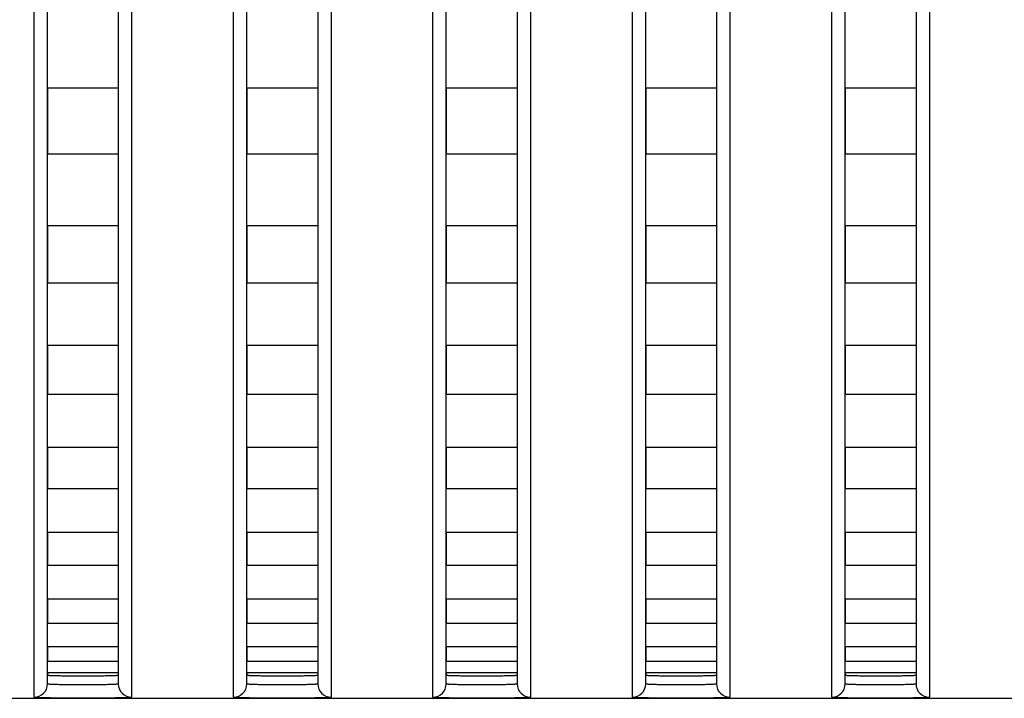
# Model space of a CAD drawing. Header units: millimetres. Extents: x -6054 to 364, y -1866 to 3094.
# Tile 235 of 256: x -4432 to -4410, y 1484 to 1499. Entities that reach past the tile are written whole.
import ezdxf

# ---------------------------------------------------------------- set-up
doc = ezdxf.new("R2010")
doc.units = ezdxf.units.MM
doc.header["$LTSCALE"] = 65.395
doc.layers.get('0').update_dxf_attribs({"linetype": 'CONTINUOUS'})

msp = doc.modelspace()

# ---------------------------------------------------------------- linework, layer by layer
at = {"linetype": 'Continuous'}
for p, q in [((-4431.723, 1484.478), (-4431.723, 1514.359)), ((-4430.123, 1514.359), (-4430.123, 1484.478)), ((-4427.223, 1484.478), (-4427.223, 1514.359)), ((-4425.623, 1514.359), (-4425.623, 1484.478)), ((-4422.723, 1484.478), (-4422.723, 1514.359)), ((-4421.123, 1514.359), (-4421.123, 1484.478)), ((-4418.223, 1484.478), (-4418.223, 1514.359)), ((-4416.623, 1514.359), (-4416.623, 1484.478)), ((-4413.723, 1484.478), (-4413.723, 1514.359)), ((-4412.123, 1514.359), (-4412.123, 1484.478)), ((-4432.023, 1484.178), (-4432.023, 1513.867)), ((-4429.823, 1513.867), (-4429.823, 1484.178)), ((-4427.523, 1484.178), (-4427.523, 1513.867)), ((-4425.323, 1513.867), (-4425.323, 1484.178)), ((-4423.023, 1484.178), (-4423.023, 1513.867)), ((-4420.823, 1513.867), (-4420.823, 1484.178)), ((-4418.523, 1484.178), (-4418.523, 1513.867)), ((-4416.323, 1513.867), (-4416.323, 1484.178)), ((-4414.023, 1484.178), (-4414.023, 1513.867)), ((-4411.823, 1513.867), (-4411.823, 1484.178)), ((-4431.723, 1497.91), (-4431.723, 1496.425)), ((-4431.723, 1497.91), (-4431.723, 1496.425)), ((-4430.123, 1497.91), (-4431.723, 1497.91)), ((-4430.123, 1497.91), (-4431.723, 1497.91)), ((-4430.123, 1497.91), (-4430.123, 1496.425)), ((-4430.123, 1497.91), (-4430.123, 1496.425)), ((-4427.223, 1497.91), (-4427.223, 1496.425)), ((-4427.223, 1497.91), (-4427.223, 1496.425)), ((-4425.623, 1497.91), (-4427.223, 1497.91)), ((-4425.623, 1497.91), (-4427.223, 1497.91)), ((-4425.623, 1497.91), (-4425.623, 1496.425)), ((-4425.623, 1497.91), (-4425.623, 1496.425)), ((-4422.723, 1497.91), (-4422.723, 1496.425)), ((-4422.723, 1497.91), (-4422.723, 1496.425)), ((-4421.123, 1497.91), (-4422.723, 1497.91)), ((-4421.123, 1497.91), (-4422.723, 1497.91)), ((-4421.123, 1497.91), (-4421.123, 1496.425)), ((-4421.123, 1497.91), (-4421.123, 1496.425)), ((-4418.223, 1497.91), (-4418.223, 1496.425)), ((-4418.223, 1497.91), (-4418.223, 1496.425)), ((-4416.623, 1497.91), (-4418.223, 1497.91)), ((-4416.623, 1497.91), (-4418.223, 1497.91)), ((-4416.623, 1497.91), (-4416.623, 1496.425)), ((-4416.623, 1497.91), (-4416.623, 1496.425)), ((-4413.723, 1497.91), (-4413.723, 1496.425)), ((-4413.723, 1497.91), (-4413.723, 1496.425)), ((-4412.123, 1497.91), (-4413.723, 1497.91)), ((-4412.123, 1497.91), (-4413.723, 1497.91)), ((-4412.123, 1497.91), (-4412.123, 1496.425)), ((-4412.123, 1497.91), (-4412.123, 1496.425)), ((-4430.123, 1496.425), (-4431.723, 1496.425)), ((-4430.123, 1496.425), (-4431.723, 1496.425)), ((-4425.623, 1496.425), (-4427.223, 1496.425)), ((-4425.623, 1496.425), (-4427.223, 1496.425)), ((-4421.123, 1496.425), (-4422.723, 1496.425)), ((-4421.123, 1496.425), (-4422.723, 1496.425)), ((-4416.623, 1496.425), (-4418.223, 1496.425)), ((-4416.623, 1496.425), (-4418.223, 1496.425)), ((-4412.123, 1496.425), (-4413.723, 1496.425)), ((-4412.123, 1496.425), (-4413.723, 1496.425)), ((-4431.723, 1494.806), (-4431.723, 1493.513)), ((-4431.723, 1494.806), (-4431.723, 1493.513)), ((-4430.123, 1494.806), (-4431.723, 1494.806)), ((-4430.123, 1494.806), (-4431.723, 1494.806)), ((-4430.123, 1494.806), (-4430.123, 1493.513)), ((-4430.123, 1494.806), (-4430.123, 1493.513)), ((-4427.223, 1494.806), (-4427.223, 1493.513)), ((-4427.223, 1494.806), (-4427.223, 1493.513)), ((-4425.623, 1494.806), (-4427.223, 1494.806)), ((-4425.623, 1494.806), (-4427.223, 1494.806)), ((-4425.623, 1494.806), (-4425.623, 1493.513)), ((-4425.623, 1494.806), (-4425.623, 1493.513)), ((-4422.723, 1494.806), (-4422.723, 1493.513)), ((-4422.723, 1494.806), (-4422.723, 1493.513)), ((-4421.123, 1494.806), (-4422.723, 1494.806)), ((-4421.123, 1494.806), (-4422.723, 1494.806)), ((-4421.123, 1494.806), (-4421.123, 1493.513)), ((-4421.123, 1494.806), (-4421.123, 1493.513)), ((-4418.223, 1494.806), (-4418.223, 1493.513)), ((-4418.223, 1494.806), (-4418.223, 1493.513)), ((-4416.623, 1494.806), (-4418.223, 1494.806)), ((-4416.623, 1494.806), (-4418.223, 1494.806)), ((-4416.623, 1494.806), (-4416.623, 1493.513)), ((-4416.623, 1494.806), (-4416.623, 1493.513)), ((-4413.723, 1494.806), (-4413.723, 1493.513)), ((-4413.723, 1494.806), (-4413.723, 1493.513)), ((-4412.123, 1494.806), (-4413.723, 1494.806)), ((-4412.123, 1494.806), (-4413.723, 1494.806)), ((-4412.123, 1494.806), (-4412.123, 1493.513)), ((-4412.123, 1494.806), (-4412.123, 1493.513)), ((-4430.123, 1493.513), (-4431.723, 1493.513)), ((-4430.123, 1493.513), (-4431.723, 1493.513)), ((-4425.623, 1493.513), (-4427.223, 1493.513)), ((-4425.623, 1493.513), (-4427.223, 1493.513)), ((-4421.123, 1493.513), (-4422.723, 1493.513)), ((-4421.123, 1493.513), (-4422.723, 1493.513)), ((-4416.623, 1493.513), (-4418.223, 1493.513)), ((-4416.623, 1493.513), (-4418.223, 1493.513)), ((-4412.123, 1493.513), (-4413.723, 1493.513)), ((-4412.123, 1493.513), (-4413.723, 1493.513)), ((-4431.723, 1492.112), (-4431.723, 1491.001)), ((-4431.723, 1492.112), (-4431.723, 1491.001)), ((-4430.123, 1492.112), (-4431.723, 1492.112)), ((-4430.123, 1492.112), (-4431.723, 1492.112)), ((-4430.123, 1492.112), (-4430.123, 1491.001)), ((-4430.123, 1492.112), (-4430.123, 1491.001)), ((-4427.223, 1492.112), (-4427.223, 1491.001)), ((-4427.223, 1492.112), (-4427.223, 1491.001)), ((-4425.623, 1492.112), (-4427.223, 1492.112)), ((-4425.623, 1492.112), (-4427.223, 1492.112)), ((-4425.623, 1492.112), (-4425.623, 1491.001)), ((-4425.623, 1492.112), (-4425.623, 1491.001)), ((-4422.723, 1492.112), (-4422.723, 1491.001)), ((-4422.723, 1492.112), (-4422.723, 1491.001)), ((-4421.123, 1492.112), (-4422.723, 1492.112)), ((-4421.123, 1492.112), (-4422.723, 1492.112)), ((-4421.123, 1492.112), (-4421.123, 1491.001)), ((-4421.123, 1492.112), (-4421.123, 1491.001)), ((-4418.223, 1492.112), (-4418.223, 1491.001)), ((-4418.223, 1492.112), (-4418.223, 1491.001)), ((-4416.623, 1492.112), (-4418.223, 1492.112)), ((-4416.623, 1492.112), (-4418.223, 1492.112)), ((-4416.623, 1492.112), (-4416.623, 1491.001)), ((-4416.623, 1492.112), (-4416.623, 1491.001)), ((-4413.723, 1492.112), (-4413.723, 1491.001)), ((-4413.723, 1492.112), (-4413.723, 1491.001)), ((-4412.123, 1492.112), (-4413.723, 1492.112)), ((-4412.123, 1492.112), (-4413.723, 1492.112)), ((-4412.123, 1492.112), (-4412.123, 1491.001)), ((-4412.123, 1492.112), (-4412.123, 1491.001)), ((-4430.123, 1491.001), (-4431.723, 1491.001)), ((-4430.123, 1491.001), (-4431.723, 1491.001)), ((-4425.623, 1491.001), (-4427.223, 1491.001)), ((-4425.623, 1491.001), (-4427.223, 1491.001)), ((-4421.123, 1491.001), (-4422.723, 1491.001)), ((-4421.123, 1491.001), (-4422.723, 1491.001)), ((-4416.623, 1491.001), (-4418.223, 1491.001)), ((-4416.623, 1491.001), (-4418.223, 1491.001)), ((-4412.123, 1491.001), (-4413.723, 1491.001)), ((-4412.123, 1491.001), (-4413.723, 1491.001)), ((-4431.723, 1489.808), (-4431.723, 1488.875)), ((-4431.723, 1489.808), (-4431.723, 1488.875)), ((-4430.123, 1489.808), (-4431.723, 1489.808)), ((-4430.123, 1489.808), (-4431.723, 1489.808)), ((-4430.123, 1489.808), (-4430.123, 1488.875)), ((-4430.123, 1489.808), (-4430.123, 1488.875)), ((-4427.223, 1489.808), (-4427.223, 1488.875)), ((-4427.223, 1489.808), (-4427.223, 1488.875)), ((-4425.623, 1489.808), (-4427.223, 1489.808)), ((-4425.623, 1489.808), (-4427.223, 1489.808)), ((-4425.623, 1489.808), (-4425.623, 1488.875)), ((-4425.623, 1489.808), (-4425.623, 1488.875)), ((-4422.723, 1489.808), (-4422.723, 1488.875)), ((-4422.723, 1489.808), (-4422.723, 1488.875)), ((-4421.123, 1489.808), (-4422.723, 1489.808)), ((-4421.123, 1489.808), (-4422.723, 1489.808)), ((-4421.123, 1489.808), (-4421.123, 1488.875)), ((-4421.123, 1489.808), (-4421.123, 1488.875)), ((-4418.223, 1489.808), (-4418.223, 1488.875)), ((-4418.223, 1489.808), (-4418.223, 1488.875)), ((-4416.623, 1489.808), (-4418.223, 1489.808)), ((-4416.623, 1489.808), (-4418.223, 1489.808)), ((-4416.623, 1489.808), (-4416.623, 1488.875)), ((-4416.623, 1489.808), (-4416.623, 1488.875)), ((-4413.723, 1489.808), (-4413.723, 1488.875)), ((-4413.723, 1489.808), (-4413.723, 1488.875)), ((-4412.123, 1489.808), (-4413.723, 1489.808)), ((-4412.123, 1489.808), (-4413.723, 1489.808)), ((-4412.123, 1489.808), (-4412.123, 1488.875)), ((-4412.123, 1489.808), (-4412.123, 1488.875)), ((-4430.123, 1488.875), (-4431.723, 1488.875)), ((-4430.123, 1488.875), (-4431.723, 1488.875)), ((-4425.623, 1488.875), (-4427.223, 1488.875)), ((-4425.623, 1488.875), (-4427.223, 1488.875)), ((-4421.123, 1488.875), (-4422.723, 1488.875)), ((-4421.123, 1488.875), (-4422.723, 1488.875)), ((-4416.623, 1488.875), (-4418.223, 1488.875)), ((-4416.623, 1488.875), (-4418.223, 1488.875)), ((-4412.123, 1488.875), (-4413.723, 1488.875)), ((-4412.123, 1488.875), (-4413.723, 1488.875)), ((-4431.723, 1487.894), (-4431.723, 1487.148)), ((-4431.723, 1487.894), (-4431.723, 1487.148)), ((-4430.123, 1487.894), (-4431.723, 1487.894)), ((-4430.123, 1487.894), (-4431.723, 1487.894)), ((-4430.123, 1487.894), (-4430.123, 1487.148)), ((-4430.123, 1487.894), (-4430.123, 1487.148)), ((-4427.223, 1487.894), (-4427.223, 1487.148)), ((-4427.223, 1487.894), (-4427.223, 1487.148)), ((-4425.623, 1487.894), (-4427.223, 1487.894)), ((-4425.623, 1487.894), (-4427.223, 1487.894)), ((-4425.623, 1487.894), (-4425.623, 1487.148)), ((-4425.623, 1487.894), (-4425.623, 1487.148)), ((-4422.723, 1487.894), (-4422.723, 1487.148)), ((-4422.723, 1487.894), (-4422.723, 1487.148)), ((-4421.123, 1487.894), (-4422.723, 1487.894)), ((-4421.123, 1487.894), (-4422.723, 1487.894)), ((-4421.123, 1487.894), (-4421.123, 1487.148)), ((-4421.123, 1487.894), (-4421.123, 1487.148)), ((-4418.223, 1487.894), (-4418.223, 1487.148)), ((-4418.223, 1487.894), (-4418.223, 1487.148)), ((-4416.623, 1487.894), (-4418.223, 1487.894)), ((-4416.623, 1487.894), (-4418.223, 1487.894)), ((-4416.623, 1487.894), (-4416.623, 1487.148)), ((-4416.623, 1487.894), (-4416.623, 1487.148)), ((-4413.723, 1487.894), (-4413.723, 1487.148)), ((-4413.723, 1487.894), (-4413.723, 1487.148)), ((-4412.123, 1487.894), (-4413.723, 1487.894)), ((-4412.123, 1487.894), (-4413.723, 1487.894)), ((-4412.123, 1487.894), (-4412.123, 1487.148)), ((-4412.123, 1487.894), (-4412.123, 1487.148)), ((-4430.123, 1487.148), (-4431.723, 1487.148)), ((-4430.123, 1487.148), (-4431.723, 1487.148)), ((-4425.623, 1487.148), (-4427.223, 1487.148)), ((-4425.623, 1487.148), (-4427.223, 1487.148)), ((-4421.123, 1487.148), (-4422.723, 1487.148)), ((-4421.123, 1487.148), (-4422.723, 1487.148)), ((-4416.623, 1487.148), (-4418.223, 1487.148)), ((-4416.623, 1487.148), (-4418.223, 1487.148)), ((-4412.123, 1487.148), (-4413.723, 1487.148)), ((-4412.123, 1487.148), (-4413.723, 1487.148)), ((-4431.723, 1486.389), (-4431.723, 1485.837)), ((-4431.723, 1486.389), (-4431.723, 1485.837)), ((-4430.123, 1486.389), (-4431.723, 1486.389)), ((-4430.123, 1486.389), (-4431.723, 1486.389)), ((-4430.123, 1486.389), (-4430.123, 1485.837)), ((-4430.123, 1486.389), (-4430.123, 1485.837)), ((-4427.223, 1486.389), (-4427.223, 1485.837)), ((-4427.223, 1486.389), (-4427.223, 1485.837)), ((-4425.623, 1486.389), (-4427.223, 1486.389)), ((-4425.623, 1486.389), (-4427.223, 1486.389)), ((-4425.623, 1486.389), (-4425.623, 1485.837)), ((-4425.623, 1486.389), (-4425.623, 1485.837)), ((-4422.723, 1486.389), (-4422.723, 1485.837)), ((-4422.723, 1486.389), (-4422.723, 1485.837)), ((-4421.123, 1486.389), (-4422.723, 1486.389)), ((-4421.123, 1486.389), (-4422.723, 1486.389)), ((-4421.123, 1486.389), (-4421.123, 1485.837)), ((-4421.123, 1486.389), (-4421.123, 1485.837)), ((-4418.223, 1486.389), (-4418.223, 1485.837)), ((-4418.223, 1486.389), (-4418.223, 1485.837)), ((-4416.623, 1486.389), (-4418.223, 1486.389)), ((-4416.623, 1486.389), (-4418.223, 1486.389)), ((-4416.623, 1486.389), (-4416.623, 1485.837)), ((-4416.623, 1486.389), (-4416.623, 1485.837)), ((-4413.723, 1486.389), (-4413.723, 1485.837)), ((-4413.723, 1486.389), (-4413.723, 1485.837)), ((-4412.123, 1486.389), (-4413.723, 1486.389)), ((-4412.123, 1486.389), (-4413.723, 1486.389)), ((-4412.123, 1486.389), (-4412.123, 1485.837)), ((-4412.123, 1486.389), (-4412.123, 1485.837)), ((-4430.123, 1485.837), (-4431.723, 1485.837)), ((-4430.123, 1485.837), (-4431.723, 1485.837)), ((-4425.623, 1485.837), (-4427.223, 1485.837)), ((-4425.623, 1485.837), (-4427.223, 1485.837)), ((-4421.123, 1485.837), (-4422.723, 1485.837)), ((-4421.123, 1485.837), (-4422.723, 1485.837)), ((-4416.623, 1485.837), (-4418.223, 1485.837)), ((-4416.623, 1485.837), (-4418.223, 1485.837)), ((-4412.123, 1485.837), (-4413.723, 1485.837)), ((-4412.123, 1485.837), (-4413.723, 1485.837)), ((-4431.723, 1485.315), (-4431.723, 1484.98)), ((-4431.723, 1485.315), (-4431.723, 1484.98)), ((-4430.123, 1485.315), (-4431.723, 1485.315)), ((-4430.123, 1485.315), (-4431.723, 1485.315)), ((-4430.123, 1485.315), (-4430.123, 1484.98)), ((-4430.123, 1485.315), (-4430.123, 1484.98)), ((-4427.223, 1485.315), (-4427.223, 1484.98)), ((-4427.223, 1485.315), (-4427.223, 1484.98)), ((-4425.623, 1485.315), (-4427.223, 1485.315)), ((-4425.623, 1485.315), (-4427.223, 1485.315)), ((-4425.623, 1485.315), (-4425.623, 1484.98)), ((-4425.623, 1485.315), (-4425.623, 1484.98)), ((-4422.723, 1485.315), (-4422.723, 1484.98)), ((-4422.723, 1485.315), (-4422.723, 1484.98)), ((-4421.123, 1485.315), (-4422.723, 1485.315)), ((-4421.123, 1485.315), (-4422.723, 1485.315)), ((-4421.123, 1485.315), (-4421.123, 1484.98)), ((-4421.123, 1485.315), (-4421.123, 1484.98)), ((-4418.223, 1485.315), (-4418.223, 1484.98)), ((-4418.223, 1485.315), (-4418.223, 1484.98)), ((-4416.623, 1485.315), (-4418.223, 1485.315)), ((-4416.623, 1485.315), (-4418.223, 1485.315)), ((-4416.623, 1485.315), (-4416.623, 1484.98)), ((-4416.623, 1485.315), (-4416.623, 1484.98)), ((-4413.723, 1485.315), (-4413.723, 1484.98)), ((-4413.723, 1485.315), (-4413.723, 1484.98)), ((-4412.123, 1485.315), (-4413.723, 1485.315)), ((-4412.123, 1485.315), (-4413.723, 1485.315)), ((-4412.123, 1485.315), (-4412.123, 1484.98)), ((-4412.123, 1485.315), (-4412.123, 1484.98)), ((-4430.123, 1484.98), (-4431.723, 1484.98)), ((-4430.123, 1484.98), (-4431.723, 1484.98)), ((-4425.623, 1484.98), (-4427.223, 1484.98)), ((-4425.623, 1484.98), (-4427.223, 1484.98)), ((-4421.123, 1484.98), (-4422.723, 1484.98)), ((-4421.123, 1484.98), (-4422.723, 1484.98)), ((-4416.623, 1484.98), (-4418.223, 1484.98)), ((-4416.623, 1484.98), (-4418.223, 1484.98)), ((-4412.123, 1484.98), (-4413.723, 1484.98)), ((-4412.123, 1484.98), (-4413.723, 1484.98)), ((-4431.723, 1484.731), (-4431.723, 1484.678)), ((-4431.723, 1484.731), (-4431.723, 1484.678)), ((-4430.123, 1484.731), (-4431.723, 1484.731)), ((-4430.123, 1484.731), (-4431.723, 1484.731)), ((-4430.123, 1484.731), (-4430.123, 1484.678)), ((-4430.123, 1484.731), (-4430.123, 1484.678)), ((-4427.223, 1484.731), (-4427.223, 1484.678)), ((-4427.223, 1484.731), (-4427.223, 1484.678)), ((-4425.623, 1484.731), (-4427.223, 1484.731)), ((-4425.623, 1484.731), (-4427.223, 1484.731)), ((-4425.623, 1484.731), (-4425.623, 1484.678)), ((-4425.623, 1484.731), (-4425.623, 1484.678)), ((-4422.723, 1484.731), (-4422.723, 1484.678)), ((-4422.723, 1484.731), (-4422.723, 1484.678)), ((-4421.123, 1484.731), (-4422.723, 1484.731)), ((-4421.123, 1484.731), (-4422.723, 1484.731)), ((-4421.123, 1484.731), (-4421.123, 1484.678)), ((-4421.123, 1484.731), (-4421.123, 1484.678)), ((-4418.223, 1484.731), (-4418.223, 1484.678)), ((-4418.223, 1484.731), (-4418.223, 1484.678)), ((-4416.623, 1484.731), (-4418.223, 1484.731)), ((-4416.623, 1484.731), (-4418.223, 1484.731)), ((-4416.623, 1484.731), (-4416.623, 1484.678)), ((-4416.623, 1484.731), (-4416.623, 1484.678)), ((-4413.723, 1484.731), (-4413.723, 1484.678)), ((-4413.723, 1484.731), (-4413.723, 1484.678)), ((-4412.123, 1484.731), (-4413.723, 1484.731)), ((-4412.123, 1484.731), (-4413.723, 1484.731)), ((-4412.123, 1484.731), (-4412.123, 1484.678)), ((-4412.123, 1484.731), (-4412.123, 1484.678)), ((-4432.673, 1484.154), (-3353.673, 1484.154))]:
    msp.add_line(p, q, dxfattribs=at)
for centre, start, end in [((-4432.023, 1484.478), 269.9896, 359.9896), ((-4429.823, 1484.478), 180.0104, 270.0104), ((-4427.523, 1484.478), 269.9896, 359.9896), ((-4425.323, 1484.478), 180.0104, 270.0104), ((-4423.023, 1484.478), 269.9896, 359.9896), ((-4420.823, 1484.478), 180.0104, 270.0104), ((-4418.523, 1484.478), 269.9896, 359.9896), ((-4416.323, 1484.478), 180.0104, 270.0104), ((-4414.023, 1484.478), 269.9896, 359.9896), ((-4411.823, 1484.478), 180.0104, 270.0104)]:
    msp.add_arc(centre, 0.3, start, end, dxfattribs=at)
for points, knots in [([(-4431.723, 1484.678), (-4431.723, 1484.676), (-4431.716, 1484.675), (-4431.706, 1484.673), (-4431.686, 1484.672), (-4431.66, 1484.67), (-4431.626, 1484.668), (-4431.569, 1484.667), (-4431.482, 1484.665), (-4431.362, 1484.663), (-4431.225, 1484.662), (-4431.077, 1484.661), (-4430.923, 1484.661), (-4430.769, 1484.661), (-4430.621, 1484.662), (-4430.484, 1484.663), (-4430.365, 1484.665), (-4430.278, 1484.667), (-4430.22, 1484.668), (-4430.186, 1484.67), (-4430.16, 1484.672), (-4430.14, 1484.673), (-4430.131, 1484.675), (-4430.123, 1484.676), (-4430.123, 1484.678)], [0, 0, 0, 0, 0.002721, 0.01001, 0.021969, 0.038509, 0.059481, 0.084689, 0.146812, 0.222502, 0.308855, 0.402555, 0.5, 0.597445, 0.691145, 0.777498, 0.853188, 0.915311, 0.940519, 0.961491, 0.978031, 0.98999, 0.997279, 1, 1, 1, 1]), ([(-4431.723, 1484.678), (-4431.723, 1484.676), (-4431.716, 1484.675), (-4431.706, 1484.673), (-4431.686, 1484.672), (-4431.66, 1484.67), (-4431.626, 1484.668), (-4431.569, 1484.667), (-4431.482, 1484.665), (-4431.362, 1484.663), (-4431.225, 1484.662), (-4431.077, 1484.661), (-4430.923, 1484.661), (-4430.769, 1484.661), (-4430.621, 1484.662), (-4430.484, 1484.663), (-4430.365, 1484.665), (-4430.278, 1484.667), (-4430.22, 1484.668), (-4430.186, 1484.67), (-4430.16, 1484.672), (-4430.14, 1484.673), (-4430.131, 1484.675), (-4430.123, 1484.676), (-4430.123, 1484.678)], [0, 0, 0, 0, 0.002721, 0.01001, 0.021969, 0.038509, 0.059481, 0.084689, 0.146812, 0.222502, 0.308855, 0.402555, 0.5, 0.597445, 0.691145, 0.777498, 0.853188, 0.915311, 0.940519, 0.961491, 0.978031, 0.98999, 0.997279, 1, 1, 1, 1]), ([(-4431.723, 1484.678), (-4431.723, 1484.676), (-4431.716, 1484.675), (-4431.706, 1484.673), (-4431.686, 1484.672), (-4431.66, 1484.67), (-4431.626, 1484.668), (-4431.569, 1484.667), (-4431.482, 1484.665), (-4431.362, 1484.663), (-4431.225, 1484.662), (-4431.077, 1484.661), (-4430.923, 1484.661), (-4430.769, 1484.661), (-4430.621, 1484.662), (-4430.484, 1484.663), (-4430.365, 1484.665), (-4430.278, 1484.667), (-4430.22, 1484.668), (-4430.186, 1484.67), (-4430.16, 1484.672), (-4430.14, 1484.673), (-4430.131, 1484.675), (-4430.123, 1484.676), (-4430.123, 1484.678)], [0, 0, 0, 0, 0.002721, 0.01001, 0.021969, 0.038509, 0.059481, 0.084689, 0.146812, 0.222502, 0.308855, 0.402555, 0.5, 0.597445, 0.691145, 0.777498, 0.853188, 0.915311, 0.940519, 0.961491, 0.978031, 0.98999, 0.997279, 1, 1, 1, 1]), ([(-4427.223, 1484.678), (-4427.223, 1484.676), (-4427.216, 1484.675), (-4427.206, 1484.673), (-4427.186, 1484.672), (-4427.16, 1484.67), (-4427.126, 1484.668), (-4427.069, 1484.667), (-4426.982, 1484.665), (-4426.862, 1484.663), (-4426.725, 1484.662), (-4426.577, 1484.661), (-4426.423, 1484.661), (-4426.269, 1484.661), (-4426.121, 1484.662), (-4425.984, 1484.663), (-4425.865, 1484.665), (-4425.778, 1484.667), (-4425.72, 1484.668), (-4425.686, 1484.67), (-4425.66, 1484.672), (-4425.64, 1484.673), (-4425.631, 1484.675), (-4425.623, 1484.676), (-4425.623, 1484.678)], [0, 0, 0, 0, 0.002721, 0.01001, 0.021969, 0.038509, 0.059481, 0.084689, 0.146812, 0.222502, 0.308855, 0.402555, 0.5, 0.597445, 0.691145, 0.777498, 0.853188, 0.915311, 0.940519, 0.961491, 0.978031, 0.98999, 0.997279, 1, 1, 1, 1]), ([(-4427.223, 1484.678), (-4427.223, 1484.676), (-4427.216, 1484.675), (-4427.206, 1484.673), (-4427.186, 1484.672), (-4427.16, 1484.67), (-4427.126, 1484.668), (-4427.069, 1484.667), (-4426.982, 1484.665), (-4426.862, 1484.663), (-4426.725, 1484.662), (-4426.577, 1484.661), (-4426.423, 1484.661), (-4426.269, 1484.661), (-4426.121, 1484.662), (-4425.984, 1484.663), (-4425.865, 1484.665), (-4425.778, 1484.667), (-4425.72, 1484.668), (-4425.686, 1484.67), (-4425.66, 1484.672), (-4425.64, 1484.673), (-4425.631, 1484.675), (-4425.623, 1484.676), (-4425.623, 1484.678)], [0, 0, 0, 0, 0.002721, 0.01001, 0.021969, 0.038509, 0.059481, 0.084689, 0.146812, 0.222502, 0.308855, 0.402555, 0.5, 0.597445, 0.691145, 0.777498, 0.853188, 0.915311, 0.940519, 0.961491, 0.978031, 0.98999, 0.997279, 1, 1, 1, 1]), ([(-4427.223, 1484.678), (-4427.223, 1484.676), (-4427.216, 1484.675), (-4427.206, 1484.673), (-4427.186, 1484.672), (-4427.16, 1484.67), (-4427.126, 1484.668), (-4427.069, 1484.667), (-4426.982, 1484.665), (-4426.862, 1484.663), (-4426.725, 1484.662), (-4426.577, 1484.661), (-4426.423, 1484.661), (-4426.269, 1484.661), (-4426.121, 1484.662), (-4425.984, 1484.663), (-4425.865, 1484.665), (-4425.778, 1484.667), (-4425.72, 1484.668), (-4425.686, 1484.67), (-4425.66, 1484.672), (-4425.64, 1484.673), (-4425.631, 1484.675), (-4425.623, 1484.676), (-4425.623, 1484.678)], [0, 0, 0, 0, 0.002721, 0.01001, 0.021969, 0.038509, 0.059481, 0.084689, 0.146812, 0.222502, 0.308855, 0.402555, 0.5, 0.597445, 0.691145, 0.777498, 0.853188, 0.915311, 0.940519, 0.961491, 0.978031, 0.98999, 0.997279, 1, 1, 1, 1]), ([(-4422.723, 1484.678), (-4422.723, 1484.676), (-4422.716, 1484.675), (-4422.706, 1484.673), (-4422.686, 1484.672), (-4422.66, 1484.67), (-4422.626, 1484.668), (-4422.569, 1484.667), (-4422.482, 1484.665), (-4422.362, 1484.663), (-4422.225, 1484.662), (-4422.077, 1484.661), (-4421.923, 1484.661), (-4421.769, 1484.661), (-4421.621, 1484.662), (-4421.484, 1484.663), (-4421.365, 1484.665), (-4421.278, 1484.667), (-4421.22, 1484.668), (-4421.186, 1484.67), (-4421.16, 1484.672), (-4421.14, 1484.673), (-4421.131, 1484.675), (-4421.123, 1484.676), (-4421.123, 1484.678)], [0, 0, 0, 0, 0.002721, 0.01001, 0.021969, 0.038509, 0.059481, 0.084689, 0.146812, 0.222502, 0.308855, 0.402555, 0.5, 0.597445, 0.691145, 0.777498, 0.853188, 0.915311, 0.940519, 0.961491, 0.978031, 0.98999, 0.997279, 1, 1, 1, 1]), ([(-4422.723, 1484.678), (-4422.723, 1484.676), (-4422.716, 1484.675), (-4422.706, 1484.673), (-4422.686, 1484.672), (-4422.66, 1484.67), (-4422.626, 1484.668), (-4422.569, 1484.667), (-4422.482, 1484.665), (-4422.362, 1484.663), (-4422.225, 1484.662), (-4422.077, 1484.661), (-4421.923, 1484.661), (-4421.769, 1484.661), (-4421.621, 1484.662), (-4421.484, 1484.663), (-4421.365, 1484.665), (-4421.278, 1484.667), (-4421.22, 1484.668), (-4421.186, 1484.67), (-4421.16, 1484.672), (-4421.14, 1484.673), (-4421.131, 1484.675), (-4421.123, 1484.676), (-4421.123, 1484.678)], [0, 0, 0, 0, 0.002721, 0.01001, 0.021969, 0.038509, 0.059481, 0.084689, 0.146812, 0.222502, 0.308855, 0.402555, 0.5, 0.597445, 0.691145, 0.777498, 0.853188, 0.915311, 0.940519, 0.961491, 0.978031, 0.98999, 0.997279, 1, 1, 1, 1]), ([(-4422.723, 1484.678), (-4422.723, 1484.676), (-4422.716, 1484.675), (-4422.706, 1484.673), (-4422.686, 1484.672), (-4422.66, 1484.67), (-4422.626, 1484.668), (-4422.569, 1484.667), (-4422.482, 1484.665), (-4422.362, 1484.663), (-4422.225, 1484.662), (-4422.077, 1484.661), (-4421.923, 1484.661), (-4421.769, 1484.661), (-4421.621, 1484.662), (-4421.484, 1484.663), (-4421.365, 1484.665), (-4421.278, 1484.667), (-4421.22, 1484.668), (-4421.186, 1484.67), (-4421.16, 1484.672), (-4421.14, 1484.673), (-4421.131, 1484.675), (-4421.123, 1484.676), (-4421.123, 1484.678)], [0, 0, 0, 0, 0.002721, 0.01001, 0.021969, 0.038509, 0.059481, 0.084689, 0.146812, 0.222502, 0.308855, 0.402555, 0.5, 0.597445, 0.691145, 0.777498, 0.853188, 0.915311, 0.940519, 0.961491, 0.978031, 0.98999, 0.997279, 1, 1, 1, 1]), ([(-4418.223, 1484.678), (-4418.223, 1484.676), (-4418.216, 1484.675), (-4418.206, 1484.673), (-4418.186, 1484.672), (-4418.16, 1484.67), (-4418.126, 1484.668), (-4418.069, 1484.667), (-4417.982, 1484.665), (-4417.862, 1484.663), (-4417.725, 1484.662), (-4417.577, 1484.661), (-4417.423, 1484.661), (-4417.269, 1484.661), (-4417.121, 1484.662), (-4416.984, 1484.663), (-4416.865, 1484.665), (-4416.778, 1484.667), (-4416.72, 1484.668), (-4416.686, 1484.67), (-4416.66, 1484.672), (-4416.64, 1484.673), (-4416.631, 1484.675), (-4416.623, 1484.676), (-4416.623, 1484.678)], [0, 0, 0, 0, 0.002721, 0.01001, 0.021969, 0.038509, 0.059481, 0.084689, 0.146812, 0.222502, 0.308855, 0.402555, 0.5, 0.597445, 0.691145, 0.777498, 0.853188, 0.915311, 0.940519, 0.961491, 0.978031, 0.98999, 0.997279, 1, 1, 1, 1]), ([(-4418.223, 1484.678), (-4418.223, 1484.676), (-4418.216, 1484.675), (-4418.206, 1484.673), (-4418.186, 1484.672), (-4418.16, 1484.67), (-4418.126, 1484.668), (-4418.069, 1484.667), (-4417.982, 1484.665), (-4417.862, 1484.663), (-4417.725, 1484.662), (-4417.577, 1484.661), (-4417.423, 1484.661), (-4417.269, 1484.661), (-4417.121, 1484.662), (-4416.984, 1484.663), (-4416.865, 1484.665), (-4416.778, 1484.667), (-4416.72, 1484.668), (-4416.686, 1484.67), (-4416.66, 1484.672), (-4416.64, 1484.673), (-4416.631, 1484.675), (-4416.623, 1484.676), (-4416.623, 1484.678)], [0, 0, 0, 0, 0.002721, 0.01001, 0.021969, 0.038509, 0.059481, 0.084689, 0.146812, 0.222502, 0.308855, 0.402555, 0.5, 0.597445, 0.691145, 0.777498, 0.853188, 0.915311, 0.940519, 0.961491, 0.978031, 0.98999, 0.997279, 1, 1, 1, 1]), ([(-4418.223, 1484.678), (-4418.223, 1484.676), (-4418.216, 1484.675), (-4418.206, 1484.673), (-4418.186, 1484.672), (-4418.16, 1484.67), (-4418.126, 1484.668), (-4418.069, 1484.667), (-4417.982, 1484.665), (-4417.862, 1484.663), (-4417.725, 1484.662), (-4417.577, 1484.661), (-4417.423, 1484.661), (-4417.269, 1484.661), (-4417.121, 1484.662), (-4416.984, 1484.663), (-4416.865, 1484.665), (-4416.778, 1484.667), (-4416.72, 1484.668), (-4416.686, 1484.67), (-4416.66, 1484.672), (-4416.64, 1484.673), (-4416.631, 1484.675), (-4416.623, 1484.676), (-4416.623, 1484.678)], [0, 0, 0, 0, 0.002721, 0.01001, 0.021969, 0.038509, 0.059481, 0.084689, 0.146812, 0.222502, 0.308855, 0.402555, 0.5, 0.597445, 0.691145, 0.777498, 0.853188, 0.915311, 0.940519, 0.961491, 0.978031, 0.98999, 0.997279, 1, 1, 1, 1]), ([(-4413.723, 1484.678), (-4413.723, 1484.676), (-4413.716, 1484.675), (-4413.706, 1484.673), (-4413.686, 1484.672), (-4413.66, 1484.67), (-4413.626, 1484.668), (-4413.569, 1484.667), (-4413.482, 1484.665), (-4413.362, 1484.663), (-4413.225, 1484.662), (-4413.077, 1484.661), (-4412.923, 1484.661), (-4412.769, 1484.661), (-4412.621, 1484.662), (-4412.484, 1484.663), (-4412.365, 1484.665), (-4412.278, 1484.667), (-4412.22, 1484.668), (-4412.186, 1484.67), (-4412.16, 1484.672), (-4412.14, 1484.673), (-4412.131, 1484.675), (-4412.123, 1484.676), (-4412.123, 1484.678)], [0, 0, 0, 0, 0.002721, 0.01001, 0.021969, 0.038509, 0.059481, 0.084689, 0.146812, 0.222502, 0.308855, 0.402555, 0.5, 0.597445, 0.691145, 0.777498, 0.853188, 0.915311, 0.940519, 0.961491, 0.978031, 0.98999, 0.997279, 1, 1, 1, 1]), ([(-4413.723, 1484.678), (-4413.723, 1484.676), (-4413.716, 1484.675), (-4413.706, 1484.673), (-4413.686, 1484.672), (-4413.66, 1484.67), (-4413.626, 1484.668), (-4413.569, 1484.667), (-4413.482, 1484.665), (-4413.362, 1484.663), (-4413.225, 1484.662), (-4413.077, 1484.661), (-4412.923, 1484.661), (-4412.769, 1484.661), (-4412.621, 1484.662), (-4412.484, 1484.663), (-4412.365, 1484.665), (-4412.278, 1484.667), (-4412.22, 1484.668), (-4412.186, 1484.67), (-4412.16, 1484.672), (-4412.14, 1484.673), (-4412.131, 1484.675), (-4412.123, 1484.676), (-4412.123, 1484.678)], [0, 0, 0, 0, 0.002721, 0.01001, 0.021969, 0.038509, 0.059481, 0.084689, 0.146812, 0.222502, 0.308855, 0.402555, 0.5, 0.597445, 0.691145, 0.777498, 0.853188, 0.915311, 0.940519, 0.961491, 0.978031, 0.98999, 0.997279, 1, 1, 1, 1]), ([(-4413.723, 1484.678), (-4413.723, 1484.676), (-4413.716, 1484.675), (-4413.706, 1484.673), (-4413.686, 1484.672), (-4413.66, 1484.67), (-4413.626, 1484.668), (-4413.569, 1484.667), (-4413.482, 1484.665), (-4413.362, 1484.663), (-4413.225, 1484.662), (-4413.077, 1484.661), (-4412.923, 1484.661), (-4412.769, 1484.661), (-4412.621, 1484.662), (-4412.484, 1484.663), (-4412.365, 1484.665), (-4412.278, 1484.667), (-4412.22, 1484.668), (-4412.186, 1484.67), (-4412.16, 1484.672), (-4412.14, 1484.673), (-4412.131, 1484.675), (-4412.123, 1484.676), (-4412.123, 1484.678)], [0, 0, 0, 0, 0.002721, 0.01001, 0.021969, 0.038509, 0.059481, 0.084689, 0.146812, 0.222502, 0.308855, 0.402555, 0.5, 0.597445, 0.691145, 0.777498, 0.853188, 0.915311, 0.940519, 0.961491, 0.978031, 0.98999, 0.997279, 1, 1, 1, 1]), ([(-4430.123, 1484.478), (-4430.123, 1484.476), (-4430.13, 1484.474), (-4430.14, 1484.472), (-4430.16, 1484.47), (-4430.2, 1484.467), (-4430.267, 1484.464), (-4430.365, 1484.461), (-4430.484, 1484.459), (-4430.621, 1484.458), (-4430.769, 1484.457), (-4430.923, 1484.457), (-4431.077, 1484.457), (-4431.225, 1484.458), (-4431.362, 1484.459), (-4431.482, 1484.461), (-4431.58, 1484.464), (-4431.647, 1484.467), (-4431.686, 1484.47), (-4431.706, 1484.472), (-4431.716, 1484.474), (-4431.723, 1484.476), (-4431.723, 1484.478)], [0, 0, 0, 0, 0.002976, 0.01034, 0.022326, 0.038871, 0.085025, 0.147098, 0.222725, 0.309008, 0.402632, 0.499999, 0.597367, 0.690991, 0.777274, 0.852901, 0.914974, 0.961128, 0.977674, 0.98966, 0.997024, 1, 1, 1, 1]), ([(-4425.623, 1484.478), (-4425.623, 1484.476), (-4425.63, 1484.474), (-4425.64, 1484.472), (-4425.66, 1484.47), (-4425.7, 1484.467), (-4425.767, 1484.464), (-4425.865, 1484.461), (-4425.984, 1484.459), (-4426.121, 1484.458), (-4426.269, 1484.457), (-4426.423, 1484.457), (-4426.577, 1484.457), (-4426.725, 1484.458), (-4426.862, 1484.459), (-4426.982, 1484.461), (-4427.08, 1484.464), (-4427.147, 1484.467), (-4427.186, 1484.47), (-4427.206, 1484.472), (-4427.216, 1484.474), (-4427.223, 1484.476), (-4427.223, 1484.478)], [0, 0, 0, 0, 0.002976, 0.01034, 0.022326, 0.038871, 0.085025, 0.147098, 0.222725, 0.309008, 0.402632, 0.499999, 0.597367, 0.690991, 0.777274, 0.852901, 0.914974, 0.961128, 0.977674, 0.98966, 0.997024, 1, 1, 1, 1]), ([(-4421.123, 1484.478), (-4421.123, 1484.476), (-4421.13, 1484.474), (-4421.14, 1484.472), (-4421.16, 1484.47), (-4421.2, 1484.467), (-4421.267, 1484.464), (-4421.365, 1484.461), (-4421.484, 1484.459), (-4421.621, 1484.458), (-4421.769, 1484.457), (-4421.923, 1484.457), (-4422.077, 1484.457), (-4422.225, 1484.458), (-4422.362, 1484.459), (-4422.482, 1484.461), (-4422.58, 1484.464), (-4422.647, 1484.467), (-4422.686, 1484.47), (-4422.706, 1484.472), (-4422.716, 1484.474), (-4422.723, 1484.476), (-4422.723, 1484.478)], [0, 0, 0, 0, 0.002976, 0.01034, 0.022326, 0.038871, 0.085025, 0.147098, 0.222725, 0.309008, 0.402632, 0.499999, 0.597367, 0.690991, 0.777274, 0.852901, 0.914974, 0.961128, 0.977674, 0.98966, 0.997024, 1, 1, 1, 1]), ([(-4416.623, 1484.478), (-4416.623, 1484.476), (-4416.63, 1484.474), (-4416.64, 1484.472), (-4416.66, 1484.47), (-4416.7, 1484.467), (-4416.767, 1484.464), (-4416.865, 1484.461), (-4416.984, 1484.459), (-4417.121, 1484.458), (-4417.269, 1484.457), (-4417.423, 1484.457), (-4417.577, 1484.457), (-4417.725, 1484.458), (-4417.862, 1484.459), (-4417.982, 1484.461), (-4418.08, 1484.464), (-4418.147, 1484.467), (-4418.186, 1484.47), (-4418.206, 1484.472), (-4418.216, 1484.474), (-4418.223, 1484.476), (-4418.223, 1484.478)], [0, 0, 0, 0, 0.002976, 0.01034, 0.022326, 0.038871, 0.085025, 0.147098, 0.222725, 0.309008, 0.402632, 0.499999, 0.597367, 0.690991, 0.777274, 0.852901, 0.914974, 0.961128, 0.977674, 0.98966, 0.997024, 1, 1, 1, 1]), ([(-4412.123, 1484.478), (-4412.123, 1484.476), (-4412.13, 1484.474), (-4412.14, 1484.472), (-4412.16, 1484.47), (-4412.2, 1484.467), (-4412.267, 1484.464), (-4412.365, 1484.461), (-4412.484, 1484.459), (-4412.621, 1484.458), (-4412.769, 1484.457), (-4412.923, 1484.457), (-4413.077, 1484.457), (-4413.225, 1484.458), (-4413.362, 1484.459), (-4413.482, 1484.461), (-4413.58, 1484.464), (-4413.647, 1484.467), (-4413.686, 1484.47), (-4413.706, 1484.472), (-4413.716, 1484.474), (-4413.723, 1484.476), (-4413.723, 1484.478)], [0, 0, 0, 0, 0.002976, 0.01034, 0.022326, 0.038871, 0.085025, 0.147098, 0.222725, 0.309008, 0.402632, 0.499999, 0.597367, 0.690991, 0.777274, 0.852901, 0.914974, 0.961128, 0.977674, 0.98966, 0.997024, 1, 1, 1, 1]), ([(-4429.823, 1484.178), (-4429.823, 1484.176), (-4429.833, 1484.175), (-4429.846, 1484.172), (-4429.874, 1484.17), (-4429.91, 1484.168), (-4429.956, 1484.166), (-4430.035, 1484.163), (-4430.154, 1484.161), (-4430.319, 1484.159), (-4430.507, 1484.158), (-4430.711, 1484.157), (-4430.923, 1484.157), (-4431.135, 1484.157), (-4431.339, 1484.158), (-4431.527, 1484.159), (-4431.692, 1484.161), (-4431.811, 1484.163), (-4431.891, 1484.166), (-4431.937, 1484.168), (-4431.972, 1484.17), (-4432, 1484.172), (-4432.013, 1484.175), (-4432.023, 1484.176), (-4432.023, 1484.178)], [0, 0, 0, 0, 0.002716, 0.009974, 0.021884, 0.038363, 0.059267, 0.084407, 0.146421, 0.222076, 0.308492, 0.402345, 0.499999, 0.597653, 0.691507, 0.777923, 0.853578, 0.915592, 0.940732, 0.961637, 0.978116, 0.990026, 0.997284, 1, 1, 1, 1]), ([(-4425.323, 1484.178), (-4425.323, 1484.176), (-4425.333, 1484.175), (-4425.346, 1484.172), (-4425.374, 1484.17), (-4425.41, 1484.168), (-4425.456, 1484.166), (-4425.535, 1484.163), (-4425.654, 1484.161), (-4425.819, 1484.159), (-4426.007, 1484.158), (-4426.211, 1484.157), (-4426.423, 1484.157), (-4426.635, 1484.157), (-4426.839, 1484.158), (-4427.027, 1484.159), (-4427.192, 1484.161), (-4427.311, 1484.163), (-4427.391, 1484.166), (-4427.437, 1484.168), (-4427.472, 1484.17), (-4427.5, 1484.172), (-4427.513, 1484.175), (-4427.523, 1484.176), (-4427.523, 1484.178)], [0, 0, 0, 0, 0.002716, 0.009974, 0.021884, 0.038363, 0.059267, 0.084407, 0.146421, 0.222076, 0.308492, 0.402345, 0.499999, 0.597653, 0.691507, 0.777923, 0.853578, 0.915592, 0.940732, 0.961637, 0.978116, 0.990026, 0.997284, 1, 1, 1, 1]), ([(-4420.823, 1484.178), (-4420.823, 1484.176), (-4420.833, 1484.175), (-4420.846, 1484.172), (-4420.874, 1484.17), (-4420.91, 1484.168), (-4420.956, 1484.166), (-4421.035, 1484.163), (-4421.154, 1484.161), (-4421.319, 1484.159), (-4421.507, 1484.158), (-4421.711, 1484.157), (-4421.923, 1484.157), (-4422.135, 1484.157), (-4422.339, 1484.158), (-4422.527, 1484.159), (-4422.692, 1484.161), (-4422.811, 1484.163), (-4422.891, 1484.166), (-4422.937, 1484.168), (-4422.972, 1484.17), (-4423, 1484.172), (-4423.013, 1484.175), (-4423.023, 1484.176), (-4423.023, 1484.178)], [0, 0, 0, 0, 0.002716, 0.009974, 0.021884, 0.038363, 0.059267, 0.084407, 0.146421, 0.222076, 0.308492, 0.402345, 0.499999, 0.597653, 0.691507, 0.777923, 0.853578, 0.915592, 0.940732, 0.961637, 0.978116, 0.990026, 0.997284, 1, 1, 1, 1]), ([(-4416.323, 1484.178), (-4416.323, 1484.176), (-4416.333, 1484.175), (-4416.346, 1484.172), (-4416.374, 1484.17), (-4416.41, 1484.168), (-4416.456, 1484.166), (-4416.535, 1484.163), (-4416.654, 1484.161), (-4416.819, 1484.159), (-4417.007, 1484.158), (-4417.211, 1484.157), (-4417.423, 1484.157), (-4417.635, 1484.157), (-4417.839, 1484.158), (-4418.027, 1484.159), (-4418.192, 1484.161), (-4418.311, 1484.163), (-4418.391, 1484.166), (-4418.437, 1484.168), (-4418.472, 1484.17), (-4418.5, 1484.172), (-4418.513, 1484.175), (-4418.523, 1484.176), (-4418.523, 1484.178)], [0, 0, 0, 0, 0.002716, 0.009974, 0.021884, 0.038363, 0.059267, 0.084407, 0.146421, 0.222076, 0.308492, 0.402345, 0.499999, 0.597653, 0.691507, 0.777923, 0.853578, 0.915592, 0.940732, 0.961637, 0.978116, 0.990026, 0.997284, 1, 1, 1, 1]), ([(-4411.823, 1484.178), (-4411.823, 1484.176), (-4411.833, 1484.175), (-4411.846, 1484.172), (-4411.874, 1484.17), (-4411.91, 1484.168), (-4411.956, 1484.166), (-4412.035, 1484.163), (-4412.154, 1484.161), (-4412.319, 1484.159), (-4412.507, 1484.158), (-4412.711, 1484.157), (-4412.923, 1484.157), (-4413.135, 1484.157), (-4413.339, 1484.158), (-4413.527, 1484.159), (-4413.692, 1484.161), (-4413.811, 1484.163), (-4413.891, 1484.166), (-4413.937, 1484.168), (-4413.972, 1484.17), (-4414, 1484.172), (-4414.013, 1484.175), (-4414.023, 1484.176), (-4414.023, 1484.178)], [0, 0, 0, 0, 0.002716, 0.009974, 0.021884, 0.038363, 0.059267, 0.084407, 0.146421, 0.222076, 0.308492, 0.402345, 0.499999, 0.597653, 0.691507, 0.777923, 0.853578, 0.915592, 0.940732, 0.961637, 0.978116, 0.990026, 0.997284, 1, 1, 1, 1])]:
    msp.add_open_spline(points, degree=3, knots=knots, dxfattribs=at)

doc.saveas('drawing.dxf')
